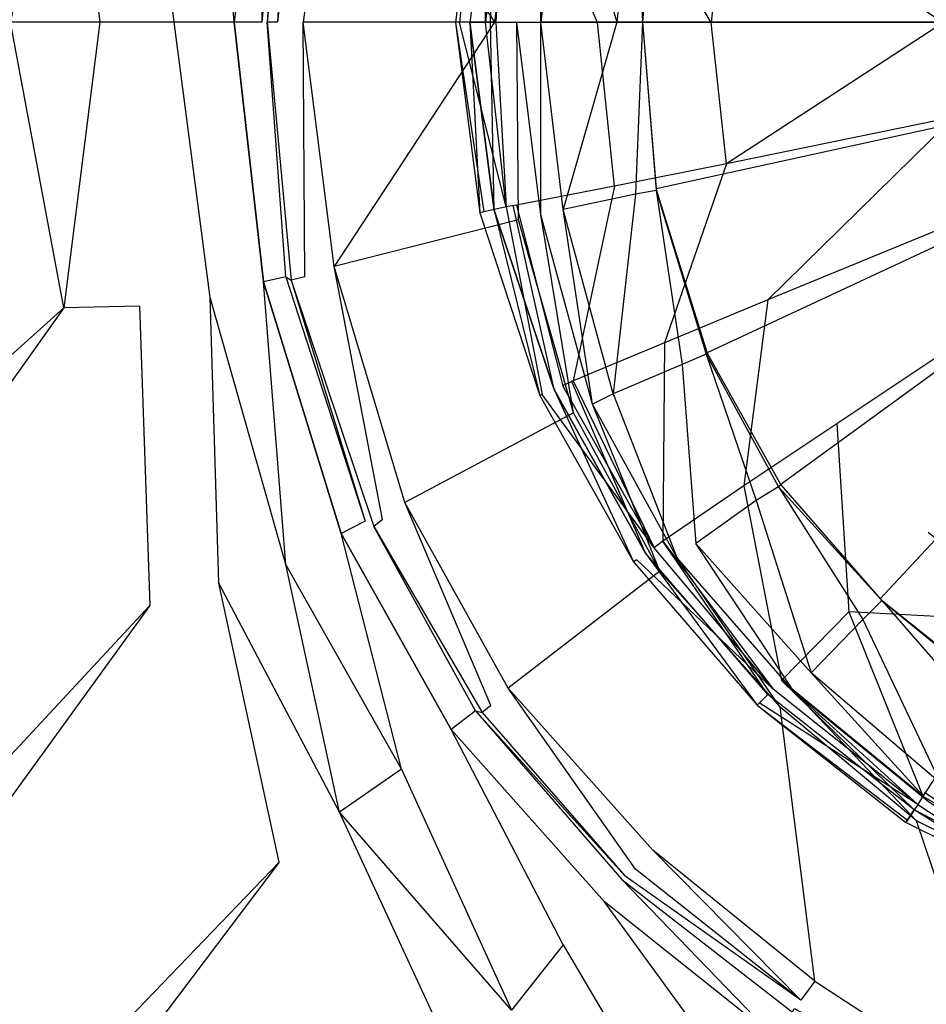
# Model space of a CAD drawing. Extents: x 0 to 1.2, y -0.8 to 0.
# Tile 6 of 19: x 0.5189 to 0.5715, y -0.4113 to -0.3541. Entities that reach past the tile are written whole.
import ezdxf

# ---------------------------------------------------------------- set-up
doc = ezdxf.new("R2010")
doc.units = 0
doc.layers.add('L0_ABLAUF_INF_0___REPLACEMTFORE', color=7, linetype='CONTINUOUS')
doc.layers.add('L1_WANNE_0_N_6230P3____REPLACEM', color=7, linetype='CONTINUOUS')

msp = doc.modelspace()

# ---------------------------------------------------------------- linework, layer by layer
at = {"layer": 'L0_ABLAUF_INF_0___REPLACEMTFORE', "color": 8}
for points, invisible_edges in [([(0.545608, -0.343198, 0.025289), (0.546443, -0.343404, 0.024139), (0.544195, -0.354303, 0.025337), (0.545608, -0.343198, 0.025289)], 14), ([(0.544443, -0.354303, 0.026534), (0.545608, -0.343198, 0.025289), (0.544195, -0.354303, 0.025337), (0.544443, -0.354303, 0.026534)], 13), ([(0.546443, -0.343404, 0.024139), (0.545043, -0.354303, 0.024139), (0.544195, -0.354303, 0.025337), (0.546443, -0.343404, 0.024139)], 14), ([(0.545608, -0.343198, 0.025289), (0.544443, -0.354303, 0.026534), (0.545843, -0.343204, 0.026438), (0.545608, -0.343198, 0.025289)], 14), ([(0.545943, -0.354303, 0.027108), (0.545843, -0.343204, 0.026438), (0.544443, -0.354303, 0.026534), (0.545943, -0.354303, 0.027108)], 14), ([(0.546443, -0.343404, 0.024139), (0.546243, -0.354303, 0.024331), (0.545043, -0.354303, 0.024139), (0.546443, -0.343404, 0.024139)], 13), ([(0.547143, -0.343504, 0.027108), (0.545843, -0.343204, 0.026438), (0.545943, -0.354303, 0.027108), (0.547143, -0.343504, 0.027108)], 14), ([(0.546243, -0.354303, 0.024331), (0.546443, -0.343404, 0.024139), (0.547543, -0.343604, 0.024331), (0.546243, -0.354303, 0.024331)], 14), ([(0.546543, -0.354303, 0.027204), (0.547143, -0.343504, 0.027108), (0.545943, -0.354303, 0.027108), (0.546543, -0.354303, 0.027204)], 13), ([(0.547143, -0.343504, 0.027108), (0.546543, -0.354303, 0.027204), (0.547743, -0.343604, 0.027204), (0.547143, -0.343504, 0.027108)], 14), ([(0.552443, -0.354303, 0.027779), (0.547743, -0.343604, 0.027204), (0.546543, -0.354303, 0.027204), (0.552443, -0.354303, 0.027779)], 14), ([(0.553443, -0.344804, 0.027683), (0.547743, -0.343604, 0.027204), (0.552443, -0.354303, 0.027779), (0.553443, -0.344804, 0.027683)], 14), ([(0.559043, -0.354303, 0.028257), (0.553443, -0.344804, 0.027683), (0.552443, -0.354303, 0.027779), (0.559043, -0.354303, 0.028257)], 14), ([(0.559943, -0.346104, 0.028257), (0.553443, -0.344804, 0.027683), (0.559043, -0.354303, 0.028257), (0.559943, -0.346104, 0.028257)], 14), ([(0.572543, -0.354303, 0.029119), (0.559943, -0.346104, 0.028257), (0.559043, -0.354303, 0.028257), (0.572543, -0.354303, 0.029119)], 13), ([(0.559943, -0.346104, 0.028257), (0.572543, -0.354303, 0.029119), (0.573143, -0.348704, 0.029119), (0.559943, -0.346104, 0.028257)], 14), ([(0.545043, -0.354303, 0.024139), (0.545608, -0.365358, 0.025289), (0.544195, -0.354303, 0.025337), (0.545043, -0.354303, 0.024139)], 14), ([(0.545843, -0.365302, 0.026438), (0.544195, -0.354303, 0.025337), (0.545608, -0.365358, 0.025289), (0.545843, -0.365302, 0.026438)], 13), ([(0.544195, -0.354303, 0.025337), (0.545843, -0.365302, 0.026438), (0.544443, -0.354303, 0.026534), (0.544195, -0.354303, 0.025337)], 14), ([(0.547143, -0.365002, 0.027108), (0.545943, -0.354303, 0.027108), (0.544443, -0.354303, 0.026534), (0.547143, -0.365002, 0.027108)], 14), ([(0.547143, -0.365002, 0.027108), (0.544443, -0.354303, 0.026534), (0.545843, -0.365302, 0.026438), (0.547143, -0.365002, 0.027108)], 14), ([(0.546243, -0.354303, 0.024331), (0.546443, -0.365202, 0.024139), (0.545043, -0.354303, 0.024139), (0.546243, -0.354303, 0.024331)], 13), ([(0.545043, -0.354303, 0.024139), (0.546443, -0.365202, 0.024139), (0.545608, -0.365358, 0.025289), (0.545043, -0.354303, 0.024139)], 14), ([(0.547143, -0.365002, 0.027108), (0.546543, -0.354303, 0.027204), (0.545943, -0.354303, 0.027108), (0.547143, -0.365002, 0.027108)], 13), ([(0.546443, -0.365202, 0.024139), (0.546243, -0.354303, 0.024331), (0.547543, -0.364902, 0.024331), (0.546443, -0.365202, 0.024139)], 14), ([(0.552443, -0.354303, 0.027779), (0.546543, -0.354303, 0.027204), (0.547743, -0.364902, 0.027204), (0.552443, -0.354303, 0.027779)], 14), ([(0.546543, -0.354303, 0.027204), (0.547143, -0.365002, 0.027108), (0.547743, -0.364902, 0.027204), (0.546543, -0.354303, 0.027204)], 14), ([(0.553443, -0.363802, 0.027683), (0.552443, -0.354303, 0.027779), (0.547743, -0.364902, 0.027204), (0.553443, -0.363802, 0.027683)], 14), ([(0.559043, -0.354303, 0.028257), (0.552443, -0.354303, 0.027779), (0.553443, -0.363802, 0.027683), (0.559043, -0.354303, 0.028257)], 14), ([(0.559943, -0.362502, 0.028257), (0.559043, -0.354303, 0.028257), (0.553443, -0.363802, 0.027683), (0.559943, -0.362502, 0.028257)], 14), ([(0.559943, -0.362502, 0.028257), (0.572543, -0.354303, 0.029119), (0.559043, -0.354303, 0.028257), (0.559943, -0.362502, 0.028257)], 13), ([(0.572543, -0.354303, 0.029119), (0.559943, -0.362502, 0.028257), (0.573143, -0.359802, 0.029119), (0.572543, -0.354303, 0.029119)], 14), ([(0.562343, -0.370401, 0.028257), (0.573143, -0.359802, 0.029119), (0.559943, -0.362502, 0.028257), (0.562343, -0.370401, 0.028257)], 13), ([(0.573143, -0.359802, 0.029119), (0.562343, -0.370401, 0.028257), (0.574743, -0.365302, 0.029119), (0.573143, -0.359802, 0.029119)], 14), ([(0.556343, -0.372901, 0.027683), (0.559943, -0.362502, 0.028257), (0.553443, -0.363802, 0.027683), (0.556343, -0.372901, 0.027683)], 13), ([(0.559943, -0.362502, 0.028257), (0.556343, -0.372901, 0.027683), (0.562343, -0.370401, 0.028257), (0.559943, -0.362502, 0.028257)], 14), ([(0.551043, -0.375101, 0.027204), (0.553443, -0.363802, 0.027683), (0.547743, -0.364902, 0.027204), (0.551043, -0.375101, 0.027204)], 13), ([(0.553443, -0.363802, 0.027683), (0.551043, -0.375101, 0.027204), (0.556343, -0.372901, 0.027683), (0.553443, -0.363802, 0.027683)], 14), ([(0.549243, -0.375901, 0.026438), (0.547143, -0.365002, 0.027108), (0.545843, -0.365302, 0.026438), (0.549243, -0.375901, 0.026438)], 13), ([(0.547543, -0.364902, 0.024331), (0.549943, -0.375601, 0.024139), (0.546443, -0.365202, 0.024139), (0.547543, -0.364902, 0.024331)], 13), ([(0.550443, -0.375401, 0.027108), (0.547743, -0.364902, 0.027204), (0.547143, -0.365002, 0.027108), (0.550443, -0.375401, 0.027108)], 13), ([(0.547143, -0.365002, 0.027108), (0.549243, -0.375901, 0.026438), (0.550443, -0.375401, 0.027108), (0.547143, -0.365002, 0.027108)], 14), ([(0.549943, -0.375601, 0.024139), (0.547543, -0.364902, 0.024331), (0.550943, -0.375101, 0.024331), (0.549943, -0.375601, 0.024139)], 14), ([(0.547743, -0.364902, 0.027204), (0.550443, -0.375401, 0.027108), (0.551043, -0.375101, 0.027204), (0.547743, -0.364902, 0.027204)], 14), ([(0.546443, -0.365202, 0.024139), (0.549092, -0.375958, 0.025289), (0.545608, -0.365358, 0.025289), (0.546443, -0.365202, 0.024139)], 14), ([(0.545843, -0.365302, 0.026438), (0.545608, -0.365358, 0.025289), (0.549243, -0.375901, 0.026438), (0.545843, -0.365302, 0.026438)], 14), ([(0.545608, -0.365358, 0.025289), (0.549092, -0.375958, 0.025289), (0.549243, -0.375901, 0.026438), (0.545608, -0.365358, 0.025289)], 14), ([(0.546443, -0.365202, 0.024139), (0.549943, -0.375601, 0.024139), (0.549092, -0.375958, 0.025289), (0.546443, -0.365202, 0.024139)], 14), ([(0.574743, -0.365302, 0.029119), (0.562343, -0.370401, 0.028257), (0.566343, -0.3776, 0.028257), (0.574743, -0.365302, 0.029119)], 14), ([(0.577443, -0.370201, 0.029024), (0.574743, -0.365302, 0.029119), (0.566343, -0.3776, 0.028257), (0.577443, -0.370201, 0.029024)], 14), ([(0.571643, -0.3839, 0.028257), (0.577443, -0.370201, 0.029024), (0.566343, -0.3776, 0.028257), (0.571643, -0.3839, 0.028257)], 13), ([(0.560943, -0.3812, 0.027683), (0.562343, -0.370401, 0.028257), (0.556343, -0.372901, 0.027683), (0.560943, -0.3812, 0.027683)], 13), ([(0.562343, -0.370401, 0.028257), (0.560943, -0.3812, 0.027683), (0.566343, -0.3776, 0.028257), (0.562343, -0.370401, 0.028257)], 14), ([(0.556243, -0.3844, 0.027204), (0.556343, -0.372901, 0.027683), (0.551043, -0.375101, 0.027204), (0.556243, -0.3844, 0.027204)], 13), ([(0.556343, -0.372901, 0.027683), (0.556243, -0.3844, 0.027204), (0.560943, -0.3812, 0.027683), (0.556343, -0.372901, 0.027683)], 14), ([(0.555743, -0.3848, 0.027108), (0.550443, -0.375401, 0.027108), (0.549243, -0.375901, 0.026438), (0.555743, -0.3848, 0.027108)], 14), ([(0.550943, -0.375101, 0.024331), (0.555243, -0.385099, 0.024139), (0.549943, -0.375601, 0.024139), (0.550943, -0.375101, 0.024331)], 13), ([(0.555743, -0.3848, 0.027108), (0.551043, -0.375101, 0.027204), (0.550443, -0.375401, 0.027108), (0.555743, -0.3848, 0.027108)], 13), ([(0.555243, -0.385099, 0.024139), (0.550943, -0.375101, 0.024331), (0.556243, -0.3844, 0.024331), (0.555243, -0.385099, 0.024139)], 14), ([(0.551043, -0.375101, 0.027204), (0.555743, -0.3848, 0.027108), (0.556243, -0.3844, 0.027204), (0.551043, -0.375101, 0.027204)], 14), ([(0.549943, -0.375601, 0.024139), (0.554544, -0.3856, 0.025289), (0.549092, -0.375958, 0.025289), (0.549943, -0.375601, 0.024139)], 14), ([(0.549243, -0.375901, 0.026438), (0.549092, -0.375958, 0.025289), (0.554743, -0.385499, 0.026438), (0.549243, -0.375901, 0.026438)], 14), ([(0.549092, -0.375958, 0.025289), (0.554544, -0.3856, 0.025289), (0.554743, -0.385499, 0.026438), (0.549092, -0.375958, 0.025289)], 14), ([(0.555743, -0.3848, 0.027108), (0.549243, -0.375901, 0.026438), (0.554743, -0.385499, 0.026438), (0.555743, -0.3848, 0.027108)], 14), ([(0.549943, -0.375601, 0.024139), (0.555243, -0.385099, 0.024139), (0.554544, -0.3856, 0.025289), (0.549943, -0.375601, 0.024139)], 14), ([(0.567043, -0.388499, 0.027683), (0.566343, -0.3776, 0.028257), (0.560943, -0.3812, 0.027683), (0.567043, -0.388499, 0.027683)], 13), ([(0.566343, -0.3776, 0.028257), (0.567043, -0.388499, 0.027683), (0.571643, -0.3839, 0.028257), (0.566343, -0.3776, 0.028257)], 14), ([(0.563143, -0.392499, 0.027204), (0.560943, -0.3812, 0.027683), (0.556243, -0.3844, 0.027204), (0.563143, -0.392499, 0.027204)], 13), ([(0.560943, -0.3812, 0.027683), (0.563143, -0.392499, 0.027204), (0.567043, -0.388499, 0.027683), (0.560943, -0.3812, 0.027683)], 14), ([(0.578043, -0.389099, 0.028162), (0.571643, -0.3839, 0.028257), (0.567043, -0.388499, 0.027683), (0.578043, -0.389099, 0.028162)], 14), ([(0.556243, -0.3844, 0.024331), (0.562343, -0.393299, 0.024139), (0.555243, -0.385099, 0.024139), (0.556243, -0.3844, 0.024331)], 13), ([(0.562643, -0.392999, 0.027108), (0.556243, -0.3844, 0.027204), (0.555743, -0.3848, 0.027108), (0.562643, -0.392999, 0.027108)], 13), ([(0.562343, -0.393299, 0.024139), (0.556243, -0.3844, 0.024331), (0.563143, -0.392499, 0.024331), (0.562343, -0.393299, 0.024139)], 14), ([(0.556243, -0.3844, 0.027204), (0.562643, -0.392999, 0.027108), (0.563143, -0.392499, 0.027204), (0.556243, -0.3844, 0.027204)], 14), ([(0.555243, -0.385099, 0.024139), (0.561713, -0.393928, 0.025289), (0.554544, -0.3856, 0.025289), (0.555243, -0.385099, 0.024139)], 14), ([(0.562643, -0.392999, 0.027108), (0.555743, -0.3848, 0.027108), (0.554743, -0.385499, 0.026438), (0.562643, -0.392999, 0.027108)], 14), ([(0.562343, -0.393299, 0.024139), (0.561713, -0.393928, 0.025289), (0.555243, -0.385099, 0.024139), (0.562343, -0.393299, 0.024139)], 14), ([(0.554743, -0.385499, 0.026438), (0.554544, -0.3856, 0.025289), (0.561843, -0.393799, 0.026438), (0.554743, -0.385499, 0.026438)], 14), ([(0.554544, -0.3856, 0.025289), (0.561713, -0.393928, 0.025289), (0.561843, -0.393799, 0.026438), (0.554544, -0.3856, 0.025289)], 14), ([(0.562643, -0.392999, 0.027108), (0.554743, -0.385499, 0.026438), (0.561843, -0.393799, 0.026438), (0.562643, -0.392999, 0.027108)], 14), ([(0.571343, -0.399198, 0.027204), (0.567043, -0.388499, 0.027683), (0.563143, -0.392499, 0.027204), (0.571343, -0.399198, 0.027204)], 13), ([(0.567043, -0.388499, 0.027683), (0.571343, -0.399198, 0.027204), (0.574443, -0.394498, 0.027683), (0.567043, -0.388499, 0.027683)], 14), ([(0.578043, -0.389099, 0.028162), (0.567043, -0.388499, 0.027683), (0.574443, -0.394498, 0.027683), (0.578043, -0.389099, 0.028162)], 14), ([(0.563143, -0.392499, 0.024331), (0.570843, -0.399998, 0.024139), (0.562343, -0.393299, 0.024139), (0.563143, -0.392499, 0.024331)], 13), ([(0.571043, -0.399698, 0.027108), (0.563143, -0.392499, 0.027204), (0.562643, -0.392999, 0.027108), (0.571043, -0.399698, 0.027108)], 14), ([(0.570843, -0.399998, 0.024139), (0.563143, -0.392499, 0.024331), (0.571443, -0.398998, 0.024331), (0.570843, -0.399998, 0.024139)], 14), ([(0.571343, -0.399198, 0.027204), (0.563143, -0.392499, 0.027204), (0.571043, -0.399698, 0.027108), (0.571343, -0.399198, 0.027204)], 14), ([(0.571043, -0.399698, 0.027108), (0.562643, -0.392999, 0.027108), (0.561843, -0.393799, 0.026438), (0.571043, -0.399698, 0.027108)], 14), ([(0.561713, -0.393928, 0.025289), (0.562343, -0.393299, 0.024139), (0.570345, -0.400743, 0.02524), (0.561713, -0.393928, 0.025289)], 14), ([(0.570843, -0.399998, 0.024139), (0.570345, -0.400743, 0.02524), (0.562343, -0.393299, 0.024139), (0.570843, -0.399998, 0.024139)], 14), ([(0.561713, -0.393928, 0.025289), (0.570443, -0.400598, 0.026342), (0.561843, -0.393799, 0.026438), (0.561713, -0.393928, 0.025289)], 14), ([(0.570443, -0.400598, 0.026342), (0.561713, -0.393928, 0.025289), (0.570345, -0.400743, 0.02524), (0.570443, -0.400598, 0.026342)], 13), ([(0.571043, -0.399698, 0.027108), (0.561843, -0.393799, 0.026438), (0.570443, -0.400598, 0.026342), (0.571043, -0.399698, 0.027108)], 14), ([(0.580743, -0.404097, 0.027204), (0.574443, -0.394498, 0.027683), (0.571343, -0.399198, 0.027204), (0.580743, -0.404097, 0.027204)], 13), ([(0.571443, -0.398998, 0.024331), (0.580343, -0.404997, 0.024139), (0.570843, -0.399998, 0.024139), (0.571443, -0.398998, 0.024331)], 13), ([(0.580543, -0.404597, 0.027108), (0.571343, -0.399198, 0.027204), (0.571043, -0.399698, 0.027108), (0.580543, -0.404597, 0.027108)], 13), ([(0.571343, -0.399198, 0.027204), (0.580543, -0.404597, 0.027108), (0.580743, -0.404097, 0.027204), (0.571343, -0.399198, 0.027204)], 14), ([(0.580343, -0.404997, 0.024139), (0.571443, -0.398998, 0.024331), (0.580843, -0.403897, 0.024331), (0.580343, -0.404997, 0.024139)], 14), ([(0.580143, -0.405597, 0.026342), (0.571043, -0.399698, 0.027108), (0.570443, -0.400598, 0.026342), (0.580143, -0.405597, 0.026342)], 13), ([(0.571043, -0.399698, 0.027108), (0.580143, -0.405597, 0.026342), (0.580543, -0.404597, 0.027108), (0.571043, -0.399698, 0.027108)], 14), ([(0.570345, -0.400743, 0.02524), (0.570843, -0.399998, 0.024139), (0.580038, -0.405791, 0.02524), (0.570345, -0.400743, 0.02524)], 14), ([(0.580038, -0.405791, 0.02524), (0.570843, -0.399998, 0.024139), (0.580343, -0.404997, 0.024139), (0.580038, -0.405791, 0.02524)], 14), ([(0.570443, -0.400598, 0.026342), (0.570345, -0.400743, 0.02524), (0.580143, -0.405597, 0.026342), (0.570443, -0.400598, 0.026342)], 14), ([(0.580143, -0.405597, 0.026342), (0.570345, -0.400743, 0.02524), (0.580038, -0.405791, 0.02524), (0.580143, -0.405597, 0.026342)], 14)]:
    msp.add_3dface(points, dxfattribs=dict(at, invisible_edges=invisible_edges))
at = {"layer": 'L1_WANNE_0_N_6230P3____REPLACEM', "color": 8}
for points, invisible_edges in [([(0.6, -0.797081, 0.001135), (0.002918, -0.354283, 0.004054), (0.005468, -0.002919, 0.000016), (0.6, -0.797081, 0.001135)], 14), ([(0.6, -0.797081, 0.001135), (0.005468, -0.002919, 0.000016), (0.00653, -0.002919, 0.000016), (0.6, -0.797081, 0.001135)], 14), ([(0.6, -0.797081, 0.001135), (0.00653, -0.002919, 0.000016), (0.008001, -0.002919, 0.000016), (0.6, -0.797081, 0.001135)], 14), ([(0.6, -0.797081, 0.001135), (0.008001, -0.002919, 0.000016), (0.6, -0.002919), (0.6, -0.797081, 0.001135)], 14), ([(0.521459, -0.337704, 0.030576), (0.448579, -0.272369, 0.03222), (0.518359, -0.354283, 0.030576), (0.521459, -0.337704, 0.030576)], 14), ([(0.6, -0.354283, 0.011081), (0.575665, -0.315418, 0.011081), (0.568864, -0.320815, 0.011081), (0.6, -0.354283, 0.011081)], 14), ([(0.6, -0.354283, 0.011081), (0.568864, -0.320815, 0.011081), (0.563164, -0.327511, 0.011081), (0.6, -0.354283, 0.011081)], 14), ([(0.6, -0.354283, 0.011081), (0.563164, -0.327511, 0.011081), (0.558863, -0.335106, 0.011081), (0.6, -0.354283, 0.011081)], 14), ([(0.6, -0.354283, 0.011081), (0.558863, -0.335106, 0.011081), (0.555863, -0.3446, 0.011081), (0.6, -0.354283, 0.011081)], 14), ([(0.523559, -0.354283, 0.030486), (0.521459, -0.337704, 0.030576), (0.518359, -0.354283, 0.030576), (0.523559, -0.354283, 0.030486)], 13), ([(0.521459, -0.337704, 0.030576), (0.523559, -0.354283, 0.030486), (0.52586, -0.337804, 0.030485), (0.521459, -0.337704, 0.030576)], 14), ([(0.52786, -0.354283, 0.030485), (0.52586, -0.337804, 0.030485), (0.523559, -0.354283, 0.030486), (0.52786, -0.354283, 0.030485)], 14), ([(0.52996, -0.338304, 0.030395), (0.52586, -0.337804, 0.030485), (0.52786, -0.354283, 0.030485), (0.52996, -0.338304, 0.030395)], 14), ([(0.53136, -0.354283, 0.029222), (0.52996, -0.338304, 0.030395), (0.52786, -0.354283, 0.030485), (0.53136, -0.354283, 0.029222)], 14), ([(0.53306, -0.339203, 0.028951), (0.52996, -0.338304, 0.030395), (0.53136, -0.354283, 0.029222), (0.53306, -0.339203, 0.028951)], 14), ([(0.53306, -0.339203, 0.028951), (0.53136, -0.354283, 0.029222), (0.53296, -0.354283, 0.026334), (0.53306, -0.339203, 0.028951)], 14), ([(0.53306, -0.339203, 0.028951), (0.53296, -0.354283, 0.026334), (0.53436, -0.339503, 0.026244), (0.53306, -0.339203, 0.028951)], 14), ([(0.53436, -0.339503, 0.026244), (0.53326, -0.354283, 0.023626), (0.534661, -0.339303, 0.023536), (0.53436, -0.339503, 0.026244)], 14), ([(0.534661, -0.339303, 0.023536), (0.53326, -0.354283, 0.023626), (0.53386, -0.354283, 0.021731), (0.534661, -0.339303, 0.023536)], 14), ([(0.534661, -0.339303, 0.023536), (0.53386, -0.354283, 0.021731), (0.535461, -0.339503, 0.02146), (0.534661, -0.339303, 0.023536)], 14), ([(0.53326, -0.354283, 0.023626), (0.53436, -0.339503, 0.026244), (0.53296, -0.354283, 0.026334), (0.53326, -0.354283, 0.023626)], 13), ([(0.535461, -0.339503, 0.02146), (0.53386, -0.354283, 0.021731), (0.535361, -0.354283, 0.020287), (0.535461, -0.339503, 0.02146)], 14), ([(0.537161, -0.340103, 0.020016), (0.535461, -0.339503, 0.02146), (0.535361, -0.354283, 0.020287), (0.537161, -0.340103, 0.020016)], 14), ([(0.546462, -0.354283, 0.013247), (0.537161, -0.340103, 0.020016), (0.535361, -0.354283, 0.020287), (0.546462, -0.354283, 0.013247)], 13), ([(0.537161, -0.340103, 0.020016), (0.546462, -0.354283, 0.013247), (0.547862, -0.342801, 0.013066), (0.537161, -0.340103, 0.020016)], 14), ([(0.547862, -0.342801, 0.013066), (0.546462, -0.354283, 0.013247), (0.547762, -0.354283, 0.012705), (0.547862, -0.342801, 0.013066)], 14), ([(0.549162, -0.343101, 0.012615), (0.547862, -0.342801, 0.013066), (0.547762, -0.354283, 0.012705), (0.549162, -0.343101, 0.012615)], 14), ([(0.549162, -0.354283, 0.012435), (0.549162, -0.343101, 0.012615), (0.547762, -0.354283, 0.012705), (0.549162, -0.354283, 0.012435)], 14), ([(0.550462, -0.343401, 0.012435), (0.549162, -0.343101, 0.012615), (0.549162, -0.354283, 0.012435), (0.550462, -0.343401, 0.012435)], 14), ([(0.553563, -0.354283, 0.012435), (0.550462, -0.343401, 0.012435), (0.549162, -0.354283, 0.012435), (0.553563, -0.354283, 0.012435)], 13), ([(0.550462, -0.343401, 0.012435), (0.553563, -0.354283, 0.012435), (0.554663, -0.3443, 0.012435), (0.550462, -0.343401, 0.012435)], 14), ([(0.555063, -0.354283, 0.012435), (0.554663, -0.3443, 0.012435), (0.553563, -0.354283, 0.012435), (0.555063, -0.354283, 0.012435)], 13), ([(0.554663, -0.3443, 0.012435), (0.555063, -0.354283, 0.012435), (0.555863, -0.3445, 0.012435), (0.554663, -0.3443, 0.012435)], 14), ([(0.555063, -0.354283, 0.01159), (0.555863, -0.3445, 0.012435), (0.555063, -0.354283, 0.012435), (0.555063, -0.354283, 0.01159)], 13), ([(0.555863, -0.3445, 0.012435), (0.555063, -0.354283, 0.01159), (0.555863, -0.344562, 0.01159), (0.555863, -0.3445, 0.012435)], 14), ([(0.555063, -0.354283, 0.011081), (0.555863, -0.344562, 0.01159), (0.555063, -0.354283, 0.01159), (0.555063, -0.354283, 0.011081)], 13), ([(0.555863, -0.344562, 0.01159), (0.555063, -0.354283, 0.011081), (0.555863, -0.3446, 0.011081), (0.555863, -0.344562, 0.01159)], 14), ([(0.6, -0.354283, 0.011081), (0.555863, -0.3446, 0.011081), (0.555063, -0.354283, 0.011081), (0.6, -0.354283, 0.011081)], 14), ([(0.6, -0.797081, 0.001135), (0.004429, -0.795676, 0.001151), (0.002918, -0.354283, 0.004054), (0.6, -0.797081, 0.001135)], 14), ([(0.521459, -0.370861, 0.030576), (0.518359, -0.354283, 0.030576), (0.448579, -0.436196, 0.03222), (0.521459, -0.370861, 0.030576)], 14), ([(0.521459, -0.370861, 0.030576), (0.523559, -0.354283, 0.030486), (0.518359, -0.354283, 0.030576), (0.521459, -0.370861, 0.030576)], 13), ([(0.523559, -0.354283, 0.030486), (0.521459, -0.370861, 0.030576), (0.52586, -0.370761, 0.030485), (0.523559, -0.354283, 0.030486)], 14), ([(0.52786, -0.354283, 0.030485), (0.523559, -0.354283, 0.030486), (0.52586, -0.370761, 0.030485), (0.52786, -0.354283, 0.030485)], 14), ([(0.52996, -0.370261, 0.030395), (0.52786, -0.354283, 0.030485), (0.52586, -0.370761, 0.030485), (0.52996, -0.370261, 0.030395)], 14), ([(0.53136, -0.354283, 0.029222), (0.52786, -0.354283, 0.030485), (0.52996, -0.370261, 0.030395), (0.53136, -0.354283, 0.029222)], 14), ([(0.53306, -0.369362, 0.028951), (0.53136, -0.354283, 0.029222), (0.52996, -0.370261, 0.030395), (0.53306, -0.369362, 0.028951)], 14), ([(0.53136, -0.354283, 0.029222), (0.53306, -0.369362, 0.028951), (0.53436, -0.369062, 0.026244), (0.53136, -0.354283, 0.029222)], 14), ([(0.53296, -0.354283, 0.026334), (0.53136, -0.354283, 0.029222), (0.53436, -0.369062, 0.026244), (0.53296, -0.354283, 0.026334)], 14), ([(0.53436, -0.369062, 0.026244), (0.53326, -0.354283, 0.023626), (0.53296, -0.354283, 0.026334), (0.53436, -0.369062, 0.026244)], 14), ([(0.53326, -0.354283, 0.023626), (0.53436, -0.369062, 0.026244), (0.534661, -0.369262, 0.023536), (0.53326, -0.354283, 0.023626)], 13), ([(0.53326, -0.354283, 0.023626), (0.534661, -0.369262, 0.023536), (0.535461, -0.369062, 0.02146), (0.53326, -0.354283, 0.023626)], 14), ([(0.53386, -0.354283, 0.021731), (0.53326, -0.354283, 0.023626), (0.535461, -0.369062, 0.02146), (0.53386, -0.354283, 0.021731)], 14), ([(0.535461, -0.369062, 0.02146), (0.535361, -0.354283, 0.020287), (0.53386, -0.354283, 0.021731), (0.535461, -0.369062, 0.02146)], 14), ([(0.537161, -0.368463, 0.020016), (0.546462, -0.354283, 0.013247), (0.535361, -0.354283, 0.020287), (0.537161, -0.368463, 0.020016)], 13), ([(0.537161, -0.368463, 0.020016), (0.535361, -0.354283, 0.020287), (0.535461, -0.369062, 0.02146), (0.537161, -0.368463, 0.020016)], 14), ([(0.546462, -0.354283, 0.013247), (0.537161, -0.368463, 0.020016), (0.547862, -0.365764, 0.013066), (0.546462, -0.354283, 0.013247)], 14), ([(0.547862, -0.365764, 0.013066), (0.547762, -0.354283, 0.012705), (0.546462, -0.354283, 0.013247), (0.547862, -0.365764, 0.013066)], 14), ([(0.549162, -0.365464, 0.012615), (0.547762, -0.354283, 0.012705), (0.547862, -0.365764, 0.013066), (0.549162, -0.365464, 0.012615)], 14), ([(0.549162, -0.365464, 0.012615), (0.549162, -0.354283, 0.012435), (0.547762, -0.354283, 0.012705), (0.549162, -0.365464, 0.012615)], 14), ([(0.550462, -0.365165, 0.012435), (0.553563, -0.354283, 0.012435), (0.549162, -0.354283, 0.012435), (0.550462, -0.365165, 0.012435)], 13), ([(0.550462, -0.365165, 0.012435), (0.549162, -0.354283, 0.012435), (0.549162, -0.365464, 0.012615), (0.550462, -0.365165, 0.012435)], 14), ([(0.553563, -0.354283, 0.012435), (0.550462, -0.365165, 0.012435), (0.554663, -0.364265, 0.012435), (0.553563, -0.354283, 0.012435)], 14), ([(0.554663, -0.364265, 0.012435), (0.555063, -0.354283, 0.012435), (0.553563, -0.354283, 0.012435), (0.554663, -0.364265, 0.012435)], 13), ([(0.555063, -0.354283, 0.012435), (0.554663, -0.364265, 0.012435), (0.555863, -0.364065, 0.012435), (0.555063, -0.354283, 0.012435)], 14), ([(0.555863, -0.363965, 0.011081), (0.555063, -0.354283, 0.01159), (0.555863, -0.364003, 0.01159), (0.555863, -0.363965, 0.011081)], 13), ([(0.555063, -0.354283, 0.01159), (0.555863, -0.363965, 0.011081), (0.555063, -0.354283, 0.011081), (0.555063, -0.354283, 0.01159)], 14), ([(0.555863, -0.364003, 0.01159), (0.555063, -0.354283, 0.012435), (0.555863, -0.364065, 0.012435), (0.555863, -0.364003, 0.01159)], 13), ([(0.555063, -0.354283, 0.012435), (0.555863, -0.364003, 0.01159), (0.555063, -0.354283, 0.01159), (0.555063, -0.354283, 0.012435)], 14), ([(0.6, -0.354283, 0.011081), (0.555063, -0.354283, 0.011081), (0.555863, -0.363965, 0.011081), (0.6, -0.354283, 0.011081)], 14), ([(0.6, -0.354283, 0.011081), (0.555863, -0.363965, 0.011081), (0.558863, -0.373459, 0.011081), (0.6, -0.354283, 0.011081)], 14), ([(0.6, -0.354283, 0.011081), (0.558863, -0.373459, 0.011081), (0.563164, -0.381055, 0.011081), (0.6, -0.354283, 0.011081)], 14), ([(0.6, -0.354283, 0.011081), (0.563164, -0.381055, 0.011081), (0.568864, -0.38775, 0.011081), (0.6, -0.354283, 0.011081)], 14), ([(0.6, -0.354283, 0.011081), (0.568864, -0.38775, 0.011081), (0.575665, -0.393147, 0.011081), (0.6, -0.354283, 0.011081)], 14), ([(0.555863, -0.363965, 0.011081), (0.555863, -0.364003, 0.01159), (0.558863, -0.373459, 0.011081), (0.555863, -0.363965, 0.011081)], 14), ([(0.553363, -0.375858, 0.012435), (0.554663, -0.364265, 0.012435), (0.550462, -0.365165, 0.012435), (0.553363, -0.375858, 0.012435)], 13), ([(0.554663, -0.364265, 0.012435), (0.553363, -0.375858, 0.012435), (0.557363, -0.374159, 0.012435), (0.554663, -0.364265, 0.012435)], 14), ([(0.557363, -0.374159, 0.012435), (0.555863, -0.364065, 0.012435), (0.554663, -0.364265, 0.012435), (0.557363, -0.374159, 0.012435)], 13), ([(0.555863, -0.364003, 0.01159), (0.555863, -0.364065, 0.012435), (0.558826, -0.373497, 0.01159), (0.555863, -0.364003, 0.01159)], 14), ([(0.555863, -0.364003, 0.01159), (0.558826, -0.373497, 0.01159), (0.558863, -0.373459, 0.011081), (0.555863, -0.364003, 0.01159)], 14), ([(0.555863, -0.364065, 0.012435), (0.558763, -0.373559, 0.012435), (0.558826, -0.373497, 0.01159), (0.555863, -0.364065, 0.012435)], 14), ([(0.555863, -0.364065, 0.012435), (0.557363, -0.374159, 0.012435), (0.558763, -0.373559, 0.012435), (0.555863, -0.364065, 0.012435)], 14), ([(0.551062, -0.376957, 0.013247), (0.549162, -0.365464, 0.012615), (0.547862, -0.365764, 0.013066), (0.551062, -0.376957, 0.013247)], 14), ([(0.552162, -0.376457, 0.012705), (0.550462, -0.365165, 0.012435), (0.549162, -0.365464, 0.012615), (0.552162, -0.376457, 0.012705)], 14), ([(0.552162, -0.376457, 0.012705), (0.549162, -0.365464, 0.012615), (0.551062, -0.376957, 0.013247), (0.552162, -0.376457, 0.012705)], 14), ([(0.553363, -0.375858, 0.012435), (0.550462, -0.365165, 0.012435), (0.552162, -0.376457, 0.012705), (0.553363, -0.375858, 0.012435)], 14), ([(0.547862, -0.365764, 0.013066), (0.537161, -0.368463, 0.020016), (0.541261, -0.382154, 0.020197), (0.547862, -0.365764, 0.013066)], 14), ([(0.551062, -0.376957, 0.013247), (0.547862, -0.365764, 0.013066), (0.541261, -0.382154, 0.020197), (0.551062, -0.376957, 0.013247)], 14), ([(0.539961, -0.383153, 0.021641), (0.537161, -0.368463, 0.020016), (0.535461, -0.369062, 0.02146), (0.539961, -0.383153, 0.021641)], 14), ([(0.541261, -0.382154, 0.020197), (0.537161, -0.368463, 0.020016), (0.539961, -0.383153, 0.021641), (0.541261, -0.382154, 0.020197)], 14), ([(0.53436, -0.369062, 0.026244), (0.53306, -0.369362, 0.028951), (0.538961, -0.383253, 0.026244), (0.53436, -0.369062, 0.026244)], 14), ([(0.53436, -0.369062, 0.026244), (0.538961, -0.383253, 0.026244), (0.534661, -0.369262, 0.023536), (0.53436, -0.369062, 0.026244)], 14), ([(0.535461, -0.369062, 0.02146), (0.534661, -0.369262, 0.023536), (0.539961, -0.383153, 0.021641), (0.535461, -0.369062, 0.02146)], 14), ([(0.53436, -0.385752, 0.030395), (0.53306, -0.369362, 0.028951), (0.52996, -0.370261, 0.030395), (0.53436, -0.385752, 0.030395)], 14), ([(0.537561, -0.383953, 0.029222), (0.53306, -0.369362, 0.028951), (0.53436, -0.385752, 0.030395), (0.537561, -0.383953, 0.029222)], 14), ([(0.53306, -0.369362, 0.028951), (0.537561, -0.383953, 0.029222), (0.538961, -0.383253, 0.026244), (0.53306, -0.369362, 0.028951)], 14), ([(0.534661, -0.369262, 0.023536), (0.538961, -0.383253, 0.026244), (0.539461, -0.383553, 0.023536), (0.534661, -0.369262, 0.023536)], 14), ([(0.534661, -0.369262, 0.023536), (0.539461, -0.383553, 0.023536), (0.539961, -0.383153, 0.021641), (0.534661, -0.369262, 0.023536)], 14), ([(0.53046, -0.386851, 0.030395), (0.52996, -0.370261, 0.030395), (0.52586, -0.370761, 0.030485), (0.53046, -0.386851, 0.030395)], 14), ([(0.53436, -0.385752, 0.030395), (0.52996, -0.370261, 0.030395), (0.53046, -0.386851, 0.030395), (0.53436, -0.385752, 0.030395)], 14), ([(0.52646, -0.38815, 0.030485), (0.52586, -0.370761, 0.030485), (0.521459, -0.370861, 0.030576), (0.52646, -0.38815, 0.030485)], 13), ([(0.52586, -0.370761, 0.030485), (0.52646, -0.38815, 0.030485), (0.53046, -0.386851, 0.030395), (0.52586, -0.370761, 0.030485)], 14), ([(0.452838, -0.467212, 0.032166), (0.521459, -0.370861, 0.030576), (0.448579, -0.436196, 0.03222), (0.452838, -0.467212, 0.032166)], 13), ([(0.521459, -0.370861, 0.030576), (0.452838, -0.467212, 0.032166), (0.52646, -0.38815, 0.030485), (0.521459, -0.370861, 0.030576)], 14), ([(0.561663, -0.382054, 0.012435), (0.558763, -0.373559, 0.012435), (0.557363, -0.374159, 0.012435), (0.561663, -0.382054, 0.012435)], 13), ([(0.558826, -0.373497, 0.01159), (0.558763, -0.373559, 0.012435), (0.563088, -0.38113, 0.01159), (0.558826, -0.373497, 0.01159)], 14), ([(0.558763, -0.373559, 0.012435), (0.561663, -0.382054, 0.012435), (0.562964, -0.381254, 0.012435), (0.558763, -0.373559, 0.012435)], 14), ([(0.558763, -0.373559, 0.012435), (0.562964, -0.381254, 0.012435), (0.563088, -0.38113, 0.01159), (0.558763, -0.373559, 0.012435)], 14), ([(0.558863, -0.373459, 0.011081), (0.558826, -0.373497, 0.01159), (0.563164, -0.381055, 0.011081), (0.558863, -0.373459, 0.011081)], 14), ([(0.558826, -0.373497, 0.01159), (0.563088, -0.38113, 0.01159), (0.563164, -0.381055, 0.011081), (0.558826, -0.373497, 0.01159)], 14), ([(0.558163, -0.384552, 0.012435), (0.557363, -0.374159, 0.012435), (0.553363, -0.375858, 0.012435), (0.558163, -0.384552, 0.012435)], 13), ([(0.557363, -0.374159, 0.012435), (0.558163, -0.384552, 0.012435), (0.561663, -0.382054, 0.012435), (0.557363, -0.374159, 0.012435)], 14), ([(0.557063, -0.385352, 0.012705), (0.553363, -0.375858, 0.012435), (0.552162, -0.376457, 0.012705), (0.557063, -0.385352, 0.012705)], 13), ([(0.553363, -0.375858, 0.012435), (0.557063, -0.385352, 0.012705), (0.558163, -0.384552, 0.012435), (0.553363, -0.375858, 0.012435)], 14), ([(0.556063, -0.386151, 0.013337), (0.552162, -0.376457, 0.012705), (0.551062, -0.376957, 0.013247), (0.556063, -0.386151, 0.013337)], 14), ([(0.557063, -0.385352, 0.012705), (0.552162, -0.376457, 0.012705), (0.556063, -0.386151, 0.013337), (0.557063, -0.385352, 0.012705)], 14), ([(0.551062, -0.376957, 0.013247), (0.541261, -0.382154, 0.020197), (0.547262, -0.392947, 0.020287), (0.551062, -0.376957, 0.013247)], 14), ([(0.556063, -0.386151, 0.013337), (0.551062, -0.376957, 0.013247), (0.547262, -0.392947, 0.020287), (0.556063, -0.386151, 0.013337)], 14), ([(0.563088, -0.38113, 0.01159), (0.562964, -0.381254, 0.012435), (0.568902, -0.387788, 0.01159), (0.563088, -0.38113, 0.01159)], 14), ([(0.563164, -0.381055, 0.011081), (0.563088, -0.38113, 0.01159), (0.568864, -0.38775, 0.011081), (0.563164, -0.381055, 0.011081)], 14), ([(0.563088, -0.38113, 0.01159), (0.568902, -0.387788, 0.01159), (0.568864, -0.38775, 0.011081), (0.563088, -0.38113, 0.01159)], 14), ([(0.567864, -0.38895, 0.012435), (0.562964, -0.381254, 0.012435), (0.561663, -0.382054, 0.012435), (0.567864, -0.38895, 0.012435)], 13), ([(0.562964, -0.381254, 0.012435), (0.568964, -0.38785, 0.012435), (0.568902, -0.387788, 0.01159), (0.562964, -0.381254, 0.012435)], 14), ([(0.562964, -0.381254, 0.012435), (0.567864, -0.38895, 0.012435), (0.568964, -0.38785, 0.012435), (0.562964, -0.381254, 0.012435)], 14), ([(0.546262, -0.393946, 0.021731), (0.541261, -0.382154, 0.020197), (0.539961, -0.383153, 0.021641), (0.546262, -0.393946, 0.021731)], 14), ([(0.547262, -0.392947, 0.020287), (0.541261, -0.382154, 0.020197), (0.546262, -0.393946, 0.021731), (0.547262, -0.392947, 0.020287)], 14), ([(0.564864, -0.392048, 0.012435), (0.561663, -0.382054, 0.012435), (0.558163, -0.384552, 0.012435), (0.564864, -0.392048, 0.012435)], 13), ([(0.561663, -0.382054, 0.012435), (0.564864, -0.392048, 0.012435), (0.567864, -0.38895, 0.012435), (0.561663, -0.382054, 0.012435)], 14), ([(0.538961, -0.383253, 0.026244), (0.537561, -0.383953, 0.029222), (0.545362, -0.394246, 0.026244), (0.538961, -0.383253, 0.026244)], 14), ([(0.545362, -0.394246, 0.026244), (0.539461, -0.383553, 0.023536), (0.538961, -0.383253, 0.026244), (0.545362, -0.394246, 0.026244)], 14), ([(0.539961, -0.383153, 0.021641), (0.539461, -0.383553, 0.023536), (0.546262, -0.393946, 0.021731), (0.539961, -0.383153, 0.021641)], 14), ([(0.541061, -0.397644, 0.030305), (0.537561, -0.383953, 0.029222), (0.53436, -0.385752, 0.030395), (0.541061, -0.397644, 0.030305)], 14), ([(0.537561, -0.383953, 0.029222), (0.543962, -0.395345, 0.029312), (0.545362, -0.394246, 0.026244), (0.537561, -0.383953, 0.029222)], 14), ([(0.543962, -0.395345, 0.029312), (0.537561, -0.383953, 0.029222), (0.541061, -0.397644, 0.030305), (0.543962, -0.395345, 0.029312)], 14), ([(0.539461, -0.383553, 0.023536), (0.545362, -0.394246, 0.026244), (0.545762, -0.394346, 0.023536), (0.539461, -0.383553, 0.023536)], 13), ([(0.539461, -0.383553, 0.023536), (0.545762, -0.394346, 0.023536), (0.546262, -0.393946, 0.021731), (0.539461, -0.383553, 0.023536)], 14), ([(0.563864, -0.393147, 0.012705), (0.558163, -0.384552, 0.012435), (0.557063, -0.385352, 0.012705), (0.563864, -0.393147, 0.012705)], 14), ([(0.564864, -0.392048, 0.012435), (0.558163, -0.384552, 0.012435), (0.563864, -0.393147, 0.012705), (0.564864, -0.392048, 0.012435)], 14), ([(0.563064, -0.394046, 0.013247), (0.557063, -0.385352, 0.012705), (0.556063, -0.386151, 0.013337), (0.563064, -0.394046, 0.013247)], 14), ([(0.563864, -0.393147, 0.012705), (0.557063, -0.385352, 0.012705), (0.563064, -0.394046, 0.013247), (0.563864, -0.393147, 0.012705)], 14), ([(0.537461, -0.400142, 0.030395), (0.53436, -0.385752, 0.030395), (0.53046, -0.386851, 0.030395), (0.537461, -0.400142, 0.030395)], 14), ([(0.541061, -0.397644, 0.030305), (0.53436, -0.385752, 0.030395), (0.537461, -0.400142, 0.030395), (0.541061, -0.397644, 0.030305)], 14), ([(0.556063, -0.386151, 0.013337), (0.547262, -0.392947, 0.020287), (0.555663, -0.402341, 0.020287), (0.556063, -0.386151, 0.013337)], 14), ([(0.563064, -0.394046, 0.013247), (0.556063, -0.386151, 0.013337), (0.555663, -0.402341, 0.020287), (0.563064, -0.394046, 0.013247)], 14), ([(0.53396, -0.403041, 0.030395), (0.53046, -0.386851, 0.030395), (0.52646, -0.38815, 0.030485), (0.53396, -0.403041, 0.030395)], 14), ([(0.537461, -0.400142, 0.030395), (0.53046, -0.386851, 0.030395), (0.53396, -0.403041, 0.030395), (0.537461, -0.400142, 0.030395)], 14), ([(0.574865, -0.394646, 0.012435), (0.568964, -0.38785, 0.012435), (0.567864, -0.38895, 0.012435), (0.574865, -0.394646, 0.012435)], 13), ([(0.575665, -0.393222, 0.01159), (0.575665, -0.393147, 0.011081), (0.568864, -0.38775, 0.011081), (0.575665, -0.393222, 0.01159)], 14), ([(0.568902, -0.387788, 0.01159), (0.575665, -0.393222, 0.01159), (0.568864, -0.38775, 0.011081), (0.568902, -0.387788, 0.01159)], 14), ([(0.575665, -0.393347, 0.012435), (0.575665, -0.393222, 0.01159), (0.568902, -0.387788, 0.01159), (0.575665, -0.393347, 0.012435)], 14), ([(0.568964, -0.38785, 0.012435), (0.575665, -0.393347, 0.012435), (0.568902, -0.387788, 0.01159), (0.568964, -0.38785, 0.012435)], 14), ([(0.568964, -0.38785, 0.012435), (0.574865, -0.394646, 0.012435), (0.575665, -0.393347, 0.012435), (0.568964, -0.38785, 0.012435)], 14), ([(0.459162, -0.480777, 0.032092), (0.52646, -0.38815, 0.030485), (0.452838, -0.467212, 0.032166), (0.459162, -0.480777, 0.032092)], 13), ([(0.52646, -0.38815, 0.030485), (0.459162, -0.480777, 0.032092), (0.53396, -0.403041, 0.030395), (0.52646, -0.38815, 0.030485)], 14), ([(0.572365, -0.398444, 0.012435), (0.567864, -0.38895, 0.012435), (0.564864, -0.392048, 0.012435), (0.572365, -0.398444, 0.012435)], 13), ([(0.567864, -0.38895, 0.012435), (0.572365, -0.398444, 0.012435), (0.574865, -0.394646, 0.012435), (0.567864, -0.38895, 0.012435)], 14), ([(0.571664, -0.399543, 0.012796), (0.564864, -0.392048, 0.012435), (0.563864, -0.393147, 0.012705), (0.571664, -0.399543, 0.012796)], 14), ([(0.572365, -0.398444, 0.012435), (0.564864, -0.392048, 0.012435), (0.571664, -0.399543, 0.012796), (0.572365, -0.398444, 0.012435)], 14), ([(0.554663, -0.40344, 0.021641), (0.547262, -0.392947, 0.020287), (0.546262, -0.393946, 0.021731), (0.554663, -0.40344, 0.021641)], 14), ([(0.555663, -0.402341, 0.020287), (0.547262, -0.392947, 0.020287), (0.554663, -0.40344, 0.021641), (0.555663, -0.402341, 0.020287)], 14), ([(0.570964, -0.400642, 0.013337), (0.563864, -0.393147, 0.012705), (0.563064, -0.394046, 0.013247), (0.570964, -0.400642, 0.013337)], 14), ([(0.571664, -0.399543, 0.012796), (0.563864, -0.393147, 0.012705), (0.570964, -0.400642, 0.013337), (0.571664, -0.399543, 0.012796)], 14), ([(0.545362, -0.394246, 0.026244), (0.543962, -0.395345, 0.029312), (0.553863, -0.40404, 0.026153), (0.545362, -0.394246, 0.026244)], 14), ([(0.545362, -0.394246, 0.026244), (0.553863, -0.40404, 0.026153), (0.554063, -0.40384, 0.023536), (0.545362, -0.394246, 0.026244)], 14), ([(0.545362, -0.394246, 0.026244), (0.554063, -0.40384, 0.023536), (0.545762, -0.394346, 0.023536), (0.545362, -0.394246, 0.026244)], 14), ([(0.546262, -0.393946, 0.021731), (0.545762, -0.394346, 0.023536), (0.554663, -0.40344, 0.021641), (0.546262, -0.393946, 0.021731)], 14), ([(0.565064, -0.409936, 0.020377), (0.563064, -0.394046, 0.013247), (0.555663, -0.402341, 0.020287), (0.565064, -0.409936, 0.020377)], 14), ([(0.570964, -0.400642, 0.013337), (0.563064, -0.394046, 0.013247), (0.565064, -0.409936, 0.020377), (0.570964, -0.400642, 0.013337)], 14), ([(0.545762, -0.394346, 0.023536), (0.554063, -0.40384, 0.023536), (0.554663, -0.40344, 0.021641), (0.545762, -0.394346, 0.023536)], 14), ([(0.550462, -0.407838, 0.030215), (0.543962, -0.395345, 0.029312), (0.541061, -0.397644, 0.030305), (0.550462, -0.407838, 0.030215)], 14), ([(0.552862, -0.405339, 0.029132), (0.543962, -0.395345, 0.029312), (0.550462, -0.407838, 0.030215), (0.552862, -0.405339, 0.029132)], 14), ([(0.543962, -0.395345, 0.029312), (0.552862, -0.405339, 0.029132), (0.553863, -0.40404, 0.026153), (0.543962, -0.395345, 0.029312)], 14), ([(0.547462, -0.411635, 0.030305), (0.541061, -0.397644, 0.030305), (0.537461, -0.400142, 0.030395), (0.547462, -0.411635, 0.030305)], 13), ([(0.541061, -0.397644, 0.030305), (0.547462, -0.411635, 0.030305), (0.550462, -0.407838, 0.030215), (0.541061, -0.397644, 0.030305)], 14), ([(0.580365, -0.405239, 0.013247), (0.571664, -0.399543, 0.012796), (0.570964, -0.400642, 0.013337), (0.580365, -0.405239, 0.013247)], 14), ([(0.544362, -0.415033, 0.030395), (0.537461, -0.400142, 0.030395), (0.53396, -0.403041, 0.030395), (0.544362, -0.415033, 0.030395)], 14), ([(0.547462, -0.411635, 0.030305), (0.537461, -0.400142, 0.030395), (0.544362, -0.415033, 0.030395), (0.547462, -0.411635, 0.030305)], 14), ([(0.575965, -0.415433, 0.020287), (0.570964, -0.400642, 0.013337), (0.565064, -0.409936, 0.020377), (0.575965, -0.415433, 0.020287)], 14), ([(0.580365, -0.405239, 0.013247), (0.570964, -0.400642, 0.013337), (0.575965, -0.415433, 0.020287), (0.580365, -0.405239, 0.013247)], 14), ([(0.564264, -0.411036, 0.021731), (0.555663, -0.402341, 0.020287), (0.554663, -0.40344, 0.021641), (0.564264, -0.411036, 0.021731)], 14), ([(0.565064, -0.409936, 0.020377), (0.555663, -0.402341, 0.020287), (0.564264, -0.411036, 0.021731), (0.565064, -0.409936, 0.020377)], 14), ([(0.467521, -0.490889, 0.032097), (0.53396, -0.403041, 0.030395), (0.459162, -0.480777, 0.032092), (0.467521, -0.490889, 0.032097)], 13), ([(0.53396, -0.403041, 0.030395), (0.467521, -0.490889, 0.032097), (0.544362, -0.415033, 0.030395), (0.53396, -0.403041, 0.030395)], 14), ([(0.553863, -0.40404, 0.026153), (0.563764, -0.411735, 0.026153), (0.554063, -0.40384, 0.023536), (0.553863, -0.40404, 0.026153)], 14), ([(0.554063, -0.40384, 0.023536), (0.564264, -0.411036, 0.021731), (0.554663, -0.40344, 0.021641), (0.554063, -0.40384, 0.023536)], 13), ([(0.563764, -0.411735, 0.026153), (0.563864, -0.411535, 0.023446), (0.554063, -0.40384, 0.023536), (0.563764, -0.411735, 0.026153)], 14), ([(0.564264, -0.411036, 0.021731), (0.554063, -0.40384, 0.023536), (0.563864, -0.411535, 0.023446), (0.564264, -0.411036, 0.021731)], 14), ([(0.562764, -0.413234, 0.029222), (0.553863, -0.40404, 0.026153), (0.552862, -0.405339, 0.029132), (0.562764, -0.413234, 0.029222)], 14), ([(0.562764, -0.413234, 0.029222), (0.563764, -0.411735, 0.026153), (0.553863, -0.40404, 0.026153), (0.562764, -0.413234, 0.029222)], 14), ([(0.560863, -0.416332, 0.030215), (0.552862, -0.405339, 0.029132), (0.550462, -0.407838, 0.030215), (0.560863, -0.416332, 0.030215)], 14), ([(0.562764, -0.413234, 0.029222), (0.552862, -0.405339, 0.029132), (0.560863, -0.416332, 0.030215), (0.562764, -0.413234, 0.029222)], 14), ([(0.558263, -0.421029, 0.030305), (0.550462, -0.407838, 0.030215), (0.547462, -0.411635, 0.030305), (0.558263, -0.421029, 0.030305)], 13), ([(0.550462, -0.407838, 0.030215), (0.558263, -0.421029, 0.030305), (0.560863, -0.416332, 0.030215), (0.550462, -0.407838, 0.030215)], 14), ([(0.575365, -0.416632, 0.021641), (0.565064, -0.409936, 0.020377), (0.564264, -0.411036, 0.021731), (0.575365, -0.416632, 0.021641)], 13), ([(0.565064, -0.409936, 0.020377), (0.575365, -0.416632, 0.021641), (0.575965, -0.415433, 0.020287), (0.565064, -0.409936, 0.020377)], 14), ([(0.563864, -0.411535, 0.023446), (0.574965, -0.417232, 0.023355), (0.564264, -0.411036, 0.021731), (0.563864, -0.411535, 0.023446)], 14), ([(0.574965, -0.417232, 0.023355), (0.575365, -0.416632, 0.021641), (0.564264, -0.411036, 0.021731), (0.574965, -0.417232, 0.023355)], 14)]:
    msp.add_3dface(points, dxfattribs=dict(at, invisible_edges=invisible_edges))

doc.saveas('drawing.dxf')
